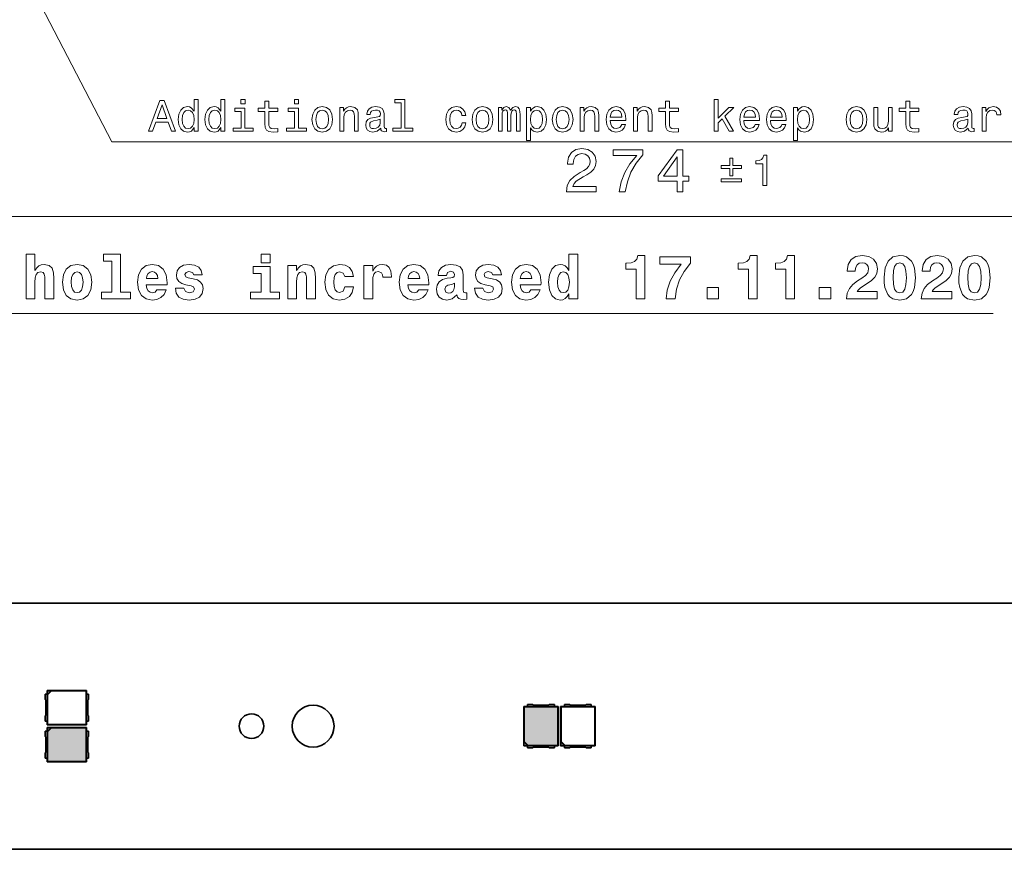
# Model space of a CAD drawing. Extents: x 0 to 420, y 0 to 297.
# Tile 20 of 25: x 145 to 225, y 141 to 209. Entities that reach past the tile are written whole.
import ezdxf

# ---------------------------------------------------------------- set-up
doc = ezdxf.new("R2010")
doc.units = 0

msp = doc.modelspace()

# ---------------------------------------------------------------- linework, layer by layer
at = {"color": 7, "lineweight": 13}
msp.add_line((60.821365, 192.518921), (334.82135, 192.518921), dxfattribs=at)
at = {"color": 7, "lineweight": 35}
for p, q in [((285.857361, 161.1362), (11.857349, 161.1362)), ((147.270447, 153.726196), (147.107346, 153.726196)), ((147.107346, 153.726196), (147.107346, 153.309158)), ((147.257355, 153.726196), (147.257355, 154.036194)), ((147.257355, 154.036194), (150.457352, 154.036194)), ((147.257355, 154.036194), (147.28093, 154.012619)), ((147.270447, 153.726196), (147.270447, 151.546204)), ((147.28093, 154.012619), (147.575012, 154.012619)), ((147.28093, 153.718536), (147.28093, 154.012619)), ((147.28093, 153.718536), (147.575012, 154.012619)), ((147.291412, 153.679138), (147.28093, 153.718536)), ((147.61441, 154.002136), (147.291412, 153.679138)), ((147.291412, 151.270264), (147.291412, 153.679138)), ((147.575012, 154.012619), (147.61441, 154.002136)), ((147.61441, 154.002136), (150.423279, 154.002136)), ((150.457352, 154.036194), (150.423279, 154.002136)), ((150.423279, 154.002136), (150.423279, 151.270264)), ((150.444244, 151.546204), (150.444244, 153.726196)), ((150.444244, 153.726196), (150.607346, 153.726196)), ((150.457352, 154.036194), (150.457352, 153.726196)), ((150.607346, 153.726196), (150.607346, 153.309158)), ((147.157349, 153.17688), (147.157349, 152.09552)), ((150.557343, 153.17688), (150.557343, 152.09552)), ((185.957352, 152.736206), (186.267349, 152.736206)), ((185.957352, 152.736206), (185.991409, 152.702133)), ((185.957352, 149.536194), (185.957352, 152.736206)), ((186.267349, 152.8862), (186.684387, 152.8862)), ((186.267349, 152.723099), (186.267349, 152.8862)), ((188.447342, 152.723099), (186.267349, 152.723099)), ((186.816666, 152.836197), (187.898026, 152.836197)), ((188.030304, 152.8862), (188.447342, 152.8862)), ((188.447342, 152.8862), (188.447342, 152.723099)), ((188.447342, 152.736206), (188.757339, 152.736206)), ((188.757339, 152.736206), (188.723282, 152.702133)), ((188.757339, 152.736206), (188.757339, 149.536194)), ((188.957352, 152.736206), (189.267349, 152.736206)), ((188.957352, 152.736206), (188.991409, 152.702133)), ((188.957352, 149.536194), (188.957352, 152.736206)), ((189.267349, 152.8862), (189.684387, 152.8862)), ((189.267349, 152.723099), (189.267349, 152.8862)), ((191.447342, 152.723099), (189.267349, 152.723099)), ((189.816666, 152.836197), (190.898026, 152.836197)), ((191.030304, 152.8862), (191.447342, 152.8862)), ((191.447342, 152.8862), (191.447342, 152.723099)), ((191.447342, 152.736206), (191.757339, 152.736206)), ((191.757339, 152.736206), (191.723282, 152.702133)), ((191.757339, 152.736206), (191.757339, 149.536194)), ((147.107346, 151.963242), (147.107346, 151.546204)), ((150.607346, 151.963242), (150.607346, 151.546204)), ((185.991409, 152.702133), (188.723282, 152.702133)), ((185.991409, 149.893265), (185.991409, 152.702133)), ((188.723282, 152.702133), (188.723282, 149.570267)), ((188.991409, 152.702133), (191.723282, 152.702133)), ((188.991409, 149.893265), (188.991409, 152.702133)), ((191.723282, 152.702133), (191.723282, 149.570267)), ((147.107346, 151.546204), (147.270447, 151.546204)), ((147.257355, 151.236206), (147.257355, 151.546204)), ((147.257355, 151.236206), (147.291412, 151.270264)), ((150.457352, 151.236206), (147.257355, 151.236206)), ((150.423279, 151.270264), (147.291412, 151.270264)), ((150.457352, 151.236206), (150.423279, 151.270264)), ((150.607346, 151.546204), (150.444244, 151.546204)), ((150.457352, 151.546204), (150.457352, 151.236206)), ((147.270447, 150.726196), (147.107346, 150.726196)), ((147.107346, 150.726196), (147.107346, 150.309158)), ((147.257355, 150.726196), (147.257355, 151.036194)), ((147.257355, 151.036194), (150.457352, 151.036194)), ((147.257355, 151.036194), (147.28093, 151.012619)), ((147.270447, 150.726196), (147.270447, 148.546204)), ((147.28093, 151.012619), (147.575012, 151.012619)), ((147.28093, 150.718536), (147.28093, 151.012619)), ((147.28093, 150.718536), (147.575012, 151.012619)), ((147.291412, 150.679138), (147.28093, 150.718536)), ((147.61441, 151.002136), (147.291412, 150.679138)), ((147.291412, 148.270264), (147.291412, 150.679138)), ((147.575012, 151.012619), (147.61441, 151.002136)), ((147.61441, 151.002136), (150.423279, 151.002136)), ((150.457352, 151.036194), (150.423279, 151.002136)), ((150.423279, 151.002136), (150.423279, 148.270264)), ((150.444244, 148.546204), (150.444244, 150.726196)), ((150.444244, 150.726196), (150.607346, 150.726196)), ((150.457352, 151.036194), (150.457352, 150.726196)), ((150.607346, 150.726196), (150.607346, 150.309158)), ((147.157349, 150.17688), (147.157349, 149.09552)), ((150.557343, 150.17688), (150.557343, 149.09552)), ((185.957352, 149.536194), (185.980927, 149.559784)), ((186.267349, 149.536194), (185.957352, 149.536194)), ((185.980927, 149.853867), (185.991409, 149.893265)), ((185.980927, 149.559784), (185.980927, 149.853867)), ((186.275009, 149.559784), (185.980927, 149.853867)), ((186.275009, 149.559784), (185.980927, 149.559784)), ((185.991409, 149.893265), (186.314407, 149.570267)), ((186.267349, 149.549301), (188.447342, 149.549301)), ((186.267349, 149.549301), (186.267349, 149.3862)), ((186.314407, 149.570267), (186.275009, 149.559784)), ((188.723282, 149.570267), (186.314407, 149.570267)), ((188.447342, 149.3862), (188.447342, 149.549301)), ((188.757339, 149.536194), (188.447342, 149.536194)), ((188.757339, 149.536194), (188.723282, 149.570267)), ((188.957352, 149.536194), (188.980927, 149.559784)), ((189.267349, 149.536194), (188.957352, 149.536194)), ((188.980927, 149.853867), (188.991409, 149.893265)), ((188.980927, 149.559784), (188.980927, 149.853867)), ((189.275009, 149.559784), (188.980927, 149.853867)), ((189.275009, 149.559784), (188.980927, 149.559784)), ((188.991409, 149.893265), (189.314407, 149.570267)), ((189.267349, 149.549301), (191.447342, 149.549301)), ((189.267349, 149.549301), (189.267349, 149.3862)), ((189.314407, 149.570267), (189.275009, 149.559784)), ((191.723282, 149.570267), (189.314407, 149.570267)), ((191.447342, 149.3862), (191.447342, 149.549301)), ((191.757339, 149.536194), (191.447342, 149.536194)), ((191.757339, 149.536194), (191.723282, 149.570267)), ((147.107346, 148.963242), (147.107346, 148.546204)), ((150.607346, 148.963242), (150.607346, 148.546204)), ((186.267349, 149.3862), (186.684387, 149.3862)), ((186.816666, 149.436203), (187.898026, 149.436203)), ((188.030304, 149.3862), (188.447342, 149.3862)), ((189.267349, 149.3862), (189.684387, 149.3862)), ((189.816666, 149.436203), (190.898026, 149.436203)), ((191.030304, 149.3862), (191.447342, 149.3862)), ((147.107346, 148.546204), (147.270447, 148.546204)), ((147.257355, 148.236206), (147.257355, 148.546204)), ((147.257355, 148.236206), (147.291412, 148.270264)), ((150.457352, 148.236206), (147.257355, 148.236206)), ((150.423279, 148.270264), (147.291412, 148.270264)), ((150.457352, 148.236206), (150.423279, 148.270264)), ((150.607346, 148.546204), (150.444244, 148.546204)), ((150.457352, 148.546204), (150.457352, 148.236206)), ((11.857349, 141.1362), (285.857361, 141.1362))]:
    msp.add_line(p, q, dxfattribs=at)
at = {"color": 7, "lineweight": 13}
for points in [[(140.985809, 220.761398), (152.508484, 198.589783), (320.321228, 198.589783)], [(108.344337, 207.669022), (114.821365, 184.63649), (224.082199, 184.63649)], [(106.718857, 201.141678), (114.821365, 184.63649), (224.082199, 184.63649)]]:
    msp.add_lwpolyline(points, dxfattribs=at)
for points in [[(155.497681, 199.439926), (155.829086, 199.439926), (156.092056, 200.174789), (157.08989, 200.174789), (157.352859, 199.439926), (157.691483, 199.439926), (156.776489, 201.943527), (156.409058, 201.943527)], [(156.207336, 200.480988), (156.592773, 201.583298), (156.978226, 200.480988)], [(159.204453, 199.738922), (159.204453, 199.439926), (159.521454, 199.439926), (159.521454, 202.026382), (159.208054, 202.026382), (159.208054, 201.078979), (158.96669, 201.352753), (158.819, 201.417587), (158.649689, 201.44281), (158.343506, 201.370758), (158.105743, 201.169037), (157.950851, 200.844818), (157.89682, 200.408951), (157.950851, 199.973068), (158.105743, 199.645264), (158.343506, 199.439926), (158.649689, 199.371475), (158.819, 199.396698), (158.970306, 199.461533)], [(161.373032, 199.738922), (161.373032, 199.439926), (161.690033, 199.439926), (161.690033, 202.026382), (161.376633, 202.026382), (161.376633, 201.078979), (161.135284, 201.352753), (160.987595, 201.417587), (160.818283, 201.44281), (160.512085, 201.370758), (160.274338, 201.169037), (160.119431, 200.844818), (160.065399, 200.408951), (160.119431, 199.973068), (160.274338, 199.645264), (160.512085, 199.439926), (160.818283, 199.371475), (160.987595, 199.396698), (161.138885, 199.461533)], [(163.332687, 202.026382), (162.997681, 202.026382), (162.997681, 201.666153), (163.332687, 201.666153)], [(164.946518, 201.039352), (164.946518, 200.070328), (164.96814, 199.756927), (165.069, 199.540787), (165.270737, 199.414703), (165.612946, 199.371475), (165.987595, 199.389496), (165.987595, 199.663269), (165.713821, 199.641663), (165.465256, 199.670471), (165.33197, 199.760529), (165.274338, 199.911835), (165.263519, 200.124359), (165.263519, 201.039352), (165.987595, 201.039352), (165.987595, 201.309525), (165.263519, 201.309525), (165.263519, 201.875092), (164.946518, 201.875092), (164.946518, 201.309525), (164.398972, 201.309525), (164.398972, 201.039352)], [(167.669861, 202.026382), (167.334854, 202.026382), (167.334854, 201.666153), (167.669861, 201.666153)], [(175.994797, 201.759811), (175.994797, 199.706497), (175.342773, 199.706497), (175.342773, 199.439926), (176.96022, 199.439926), (176.96022, 199.706497), (176.311798, 199.706497), (176.311798, 202.026382), (175.497681, 202.026382), (175.497681, 201.759811)], [(197.475342, 201.039352), (197.475342, 200.070328), (197.496948, 199.756927), (197.597824, 199.540787), (197.799545, 199.414703), (198.141769, 199.371475), (198.516418, 199.389496), (198.516418, 199.663269), (198.24263, 199.641663), (197.99408, 199.670471), (197.860794, 199.760529), (197.803162, 199.911835), (197.792343, 200.124359), (197.792343, 201.039352), (198.516418, 201.039352), (198.516418, 201.309525), (197.792343, 201.309525), (197.792343, 201.875092), (197.475342, 201.875092), (197.475342, 201.309525), (196.927795, 201.309525), (196.927795, 201.039352)], [(201.430664, 199.439926), (201.747681, 199.439926), (201.747681, 200.120758), (202.079086, 200.44136), (202.648254, 199.439926), (203.004883, 199.439926), (202.295227, 200.661102), (203.022888, 201.374359), (202.623032, 201.374359), (201.747681, 200.502609), (201.747681, 202.026382), (201.430664, 202.026382)], [(216.992615, 201.039352), (216.992615, 200.070328), (217.014236, 199.756927), (217.115097, 199.540787), (217.316833, 199.414703), (217.659058, 199.371475), (218.033691, 199.389496), (218.033691, 199.663269), (217.759918, 199.641663), (217.511353, 199.670471), (217.378067, 199.760529), (217.320435, 199.911835), (217.309631, 200.124359), (217.309631, 201.039352), (218.033691, 201.039352), (218.033691, 201.309525), (217.309631, 201.309525), (217.309631, 201.875092), (216.992615, 201.875092), (216.992615, 201.309525), (216.445068, 201.309525), (216.445068, 201.039352)], [(158.703735, 201.158218), (158.912659, 201.107788), (159.071167, 200.9673), (159.164825, 200.733154), (159.200851, 200.408951), (159.164825, 200.081131), (159.071167, 199.846985), (158.912659, 199.702896), (158.703735, 199.656067), (158.5056, 199.702896), (158.354309, 199.846985), (158.253433, 200.084732), (158.221024, 200.408951), (158.253433, 200.729553), (158.354309, 200.963699), (158.5056, 201.107788)], [(160.872314, 201.158218), (161.081253, 201.107788), (161.239746, 200.9673), (161.333405, 200.733154), (161.369431, 200.408951), (161.333405, 200.081131), (161.239746, 199.846985), (161.081253, 199.702896), (160.872314, 199.656067), (160.674194, 199.702896), (160.522888, 199.846985), (160.422028, 200.084732), (160.389603, 200.408951), (160.422028, 200.729553), (160.522888, 200.963699), (160.674194, 201.107788)], [(163.321884, 199.706497), (163.321884, 201.309525), (162.507767, 201.309525), (162.507767, 201.039352), (163.004883, 201.039352), (163.004883, 199.706497), (162.356461, 199.706497), (162.356461, 199.439926), (163.977509, 199.439926), (163.977509, 199.706497)], [(167.659058, 199.706497), (167.659058, 201.309525), (166.84494, 201.309525), (166.84494, 201.039352), (167.342056, 201.039352), (167.342056, 199.706497), (166.693649, 199.706497), (166.693649, 199.439926), (168.314682, 199.439926), (168.314682, 199.706497)], [(168.764969, 200.40535), (168.822601, 199.965866), (168.988312, 199.641663), (169.251282, 199.439926), (169.604309, 199.371475), (169.953735, 199.439926), (170.21669, 199.638046), (170.382401, 199.962265), (170.443634, 200.40535), (170.382401, 200.844818), (170.21669, 201.172638), (169.953735, 201.370758), (169.604309, 201.44281), (169.251282, 201.370758), (168.988312, 201.169037), (168.822601, 200.844818)], [(169.089172, 200.408951), (169.121597, 200.733154), (169.222458, 200.9673), (169.384567, 201.111389), (169.604309, 201.161835), (169.82045, 201.111389), (169.982544, 200.970901), (170.083405, 200.733154), (170.119431, 200.408951), (170.083405, 200.081131), (169.982544, 199.843384), (169.82045, 199.699295), (169.604309, 199.652466), (169.384567, 199.699295), (169.222458, 199.843384), (169.121597, 200.081131)], [(171.027222, 199.439926), (171.344223, 199.439926), (171.344223, 200.556641), (171.376633, 200.812408), (171.48111, 200.999725), (171.643204, 201.115005), (171.859344, 201.158218), (172.032257, 201.122208), (172.14032, 201.024933), (172.194366, 200.862839), (172.212372, 200.646698), (172.212372, 199.439926), (172.529373, 199.439926), (172.529373, 200.711533), (172.514969, 200.9673), (172.450134, 201.17984), (172.237595, 201.374359), (171.906174, 201.44281), (171.722458, 201.417587), (171.567566, 201.349152), (171.43428, 201.233871), (171.329803, 201.078979), (171.329803, 201.374359), (171.027222, 201.374359)], [(174.34494, 199.692093), (174.34494, 199.681274), (174.362946, 199.558807), (174.416992, 199.472351), (174.643936, 199.4039), (174.82045, 199.432724), (174.82045, 199.677673), (174.744797, 199.66687), (174.643936, 199.713699), (174.625916, 199.857788), (174.625916, 200.859238), (174.582687, 201.115005), (174.456604, 201.29512), (174.236877, 201.403183), (173.927078, 201.44281), (173.624481, 201.399582), (173.401138, 201.2771), (173.260651, 201.086182), (173.213821, 200.834015), (173.213821, 200.812408), (173.498398, 200.812408), (173.523621, 200.963699), (173.602859, 201.071777), (173.732544, 201.136612), (173.91626, 201.161835), (174.092773, 201.143814), (174.218857, 201.089783), (174.29451, 200.996124), (174.319717, 200.86644), (174.305313, 200.715149), (174.247681, 200.639496), (174.103577, 200.60347), (173.833405, 200.574646), (173.523621, 200.509811), (173.303879, 200.394531), (173.174194, 200.214417), (173.134567, 199.947845), (173.170593, 199.710098), (173.282257, 199.533585), (173.462372, 199.421921), (173.710938, 199.382294), (174.045944, 199.457932)], [(180.933563, 200.733154), (181.246964, 200.733154), (181.182114, 201.021332), (181.027222, 201.248291), (180.785858, 201.388779), (180.472458, 201.44281), (180.126648, 201.370758), (179.863678, 201.169037), (179.697968, 200.841217), (179.640335, 200.401749), (179.694366, 199.965866), (179.856476, 199.641663), (180.112228, 199.439926), (180.461655, 199.371475), (180.771454, 199.425522), (181.012817, 199.576813), (181.178513, 199.81456), (181.250565, 200.131561), (180.947968, 200.131561), (180.893936, 199.92984), (180.79306, 199.778549), (180.648972, 199.684875), (180.472458, 199.656067), (180.252716, 199.702896), (180.094223, 199.846985), (179.996964, 200.081131), (179.964539, 200.412552), (179.996964, 200.736755), (180.097824, 200.970901), (180.259933, 201.115005), (180.472458, 201.165436), (180.65979, 201.133011), (180.800278, 201.050156), (180.893936, 200.913269)], [(181.776505, 200.40535), (181.834137, 199.965866), (181.999847, 199.641663), (182.262817, 199.439926), (182.615829, 199.371475), (182.965256, 199.439926), (183.228226, 199.638046), (183.393936, 199.962265), (183.45517, 200.40535), (183.393936, 200.844818), (183.228226, 201.172638), (182.965256, 201.370758), (182.615829, 201.44281), (182.262817, 201.370758), (181.999847, 201.169037), (181.834137, 200.844818)], [(182.100708, 200.408951), (182.133133, 200.733154), (182.233994, 200.9673), (182.396088, 201.111389), (182.615829, 201.161835), (182.83197, 201.111389), (182.99408, 200.970901), (183.09494, 200.733154), (183.130966, 200.408951), (183.09494, 200.081131), (182.99408, 199.843384), (182.83197, 199.699295), (182.615829, 199.652466), (182.396088, 199.699295), (182.233994, 199.843384), (182.133133, 200.081131)], [(183.912659, 199.439926), (184.204453, 199.439926), (184.204453, 200.733154), (184.222473, 200.927673), (184.276505, 201.068161), (184.359344, 201.151016), (184.467422, 201.183441), (184.553879, 201.154617), (184.611511, 201.082581), (184.640335, 200.960098), (184.651138, 200.797989), (184.651138, 199.439926), (184.924911, 199.439926), (184.924911, 200.733154), (184.942932, 200.924072), (184.996964, 201.06456), (185.08342, 201.151016), (185.191483, 201.183441), (185.277939, 201.154617), (185.335571, 201.082581), (185.371597, 200.797989), (185.371597, 199.439926), (185.663391, 199.439926), (185.663391, 200.776382), (185.64537, 201.053757), (185.587738, 201.266296), (185.472473, 201.395981), (185.285141, 201.44281), (185.065399, 201.370758), (184.896088, 201.161835), (184.762817, 201.367157), (184.539459, 201.44281), (184.334137, 201.370758), (184.193649, 201.169037), (184.193649, 201.374359), (183.912659, 201.374359)], [(186.506332, 201.075378), (186.506332, 201.374359), (186.189331, 201.374359), (186.189331, 198.690643), (186.506332, 198.690643), (186.506332, 199.735321), (186.617996, 199.56601), (186.74408, 199.45433), (187.061081, 199.371475), (187.363678, 199.439926), (187.601425, 199.645264), (187.756332, 199.969467), (187.813965, 200.408951), (187.756332, 200.844818), (187.601425, 201.169037), (187.363678, 201.370758), (187.061081, 201.44281), (186.888168, 201.421188), (186.740479, 201.352753), (186.614395, 201.237473)], [(187.00705, 199.656067), (186.79451, 199.702896), (186.639618, 199.846985), (186.542358, 200.081131), (186.509933, 200.408951), (186.542358, 200.733154), (186.639618, 200.9673), (186.79451, 201.107788), (187.00705, 201.158218), (187.201569, 201.107788), (187.356476, 200.963699), (187.453735, 200.729553), (187.489761, 200.408951), (187.453735, 200.084732), (187.356476, 199.846985), (187.201569, 199.702896)], [(188.282257, 200.40535), (188.339905, 199.965866), (188.505615, 199.641663), (188.768585, 199.439926), (189.121597, 199.371475), (189.471024, 199.439926), (189.733994, 199.638046), (189.899704, 199.962265), (189.960938, 200.40535), (189.899704, 200.844818), (189.733994, 201.172638), (189.471024, 201.370758), (189.121597, 201.44281), (188.768585, 201.370758), (188.505615, 201.169037), (188.339905, 200.844818)], [(188.606476, 200.408951), (188.638885, 200.733154), (188.739761, 200.9673), (188.901855, 201.111389), (189.121597, 201.161835), (189.337738, 201.111389), (189.499847, 200.970901), (189.600708, 200.733154), (189.636734, 200.408951), (189.600708, 200.081131), (189.499847, 199.843384), (189.337738, 199.699295), (189.121597, 199.652466), (188.901855, 199.699295), (188.739761, 199.843384), (188.638885, 200.081131)], [(190.54451, 199.439926), (190.861511, 199.439926), (190.861511, 200.556641), (190.893936, 200.812408), (190.998398, 200.999725), (191.160507, 201.115005), (191.376648, 201.158218), (191.549561, 201.122208), (191.657623, 201.024933), (191.711655, 200.862839), (191.729675, 200.646698), (191.729675, 199.439926), (192.046677, 199.439926), (192.046677, 200.711533), (192.032257, 200.9673), (191.967422, 201.17984), (191.754883, 201.374359), (191.423477, 201.44281), (191.239761, 201.417587), (191.084854, 201.349152), (190.951569, 201.233871), (190.847107, 201.078979), (190.847107, 201.374359), (190.54451, 201.374359)], [(192.990479, 200.315292), (194.258484, 200.315292), (194.262085, 200.462982), (194.204453, 200.877243), (194.045959, 201.187042), (193.793793, 201.374359), (193.458771, 201.44281), (193.130966, 201.370758), (192.878799, 201.169037), (192.716705, 200.841217), (192.659058, 200.408951), (192.713104, 199.965866), (192.875198, 199.641663), (193.123764, 199.439926), (193.447968, 199.371475), (193.728943, 199.41832), (193.959503, 199.540787), (194.128799, 199.735321), (194.226074, 199.994675), (193.912659, 199.994675), (193.847824, 199.850586), (193.754166, 199.742523), (193.487595, 199.656067), (193.282257, 199.695694), (193.127365, 199.821777), (193.026489, 200.0271), (192.990479, 200.304474)], [(192.990479, 200.581863), (193.030106, 200.830414), (193.127365, 201.01413), (193.275055, 201.125809), (193.469574, 201.165436), (193.660507, 201.125809), (193.808197, 201.01413), (193.898254, 200.830414), (193.930679, 200.581863)], [(194.881683, 199.439926), (195.198685, 199.439926), (195.198685, 200.556641), (195.23111, 200.812408), (195.335571, 200.999725), (195.497681, 201.115005), (195.713821, 201.158218), (195.886719, 201.122208), (195.994797, 201.024933), (196.048828, 200.862839), (196.066849, 200.646698), (196.066849, 199.439926), (196.38385, 199.439926), (196.38385, 200.711533), (196.369446, 200.9673), (196.304596, 201.17984), (196.092056, 201.374359), (195.760651, 201.44281), (195.576935, 201.417587), (195.422028, 201.349152), (195.288742, 201.233871), (195.18428, 201.078979), (195.18428, 201.374359), (194.881683, 201.374359)], [(203.833405, 200.315292), (205.101425, 200.315292), (205.105026, 200.462982), (205.047394, 200.877243), (204.888885, 201.187042), (204.636719, 201.374359), (204.301712, 201.44281), (203.973907, 201.370758), (203.721741, 201.169037), (203.559631, 200.841217), (203.501999, 200.408951), (203.55603, 199.965866), (203.71814, 199.641663), (203.96669, 199.439926), (204.290894, 199.371475), (204.571884, 199.41832), (204.802429, 199.540787), (204.971741, 199.735321), (205.069, 199.994675), (204.7556, 199.994675), (204.690765, 199.850586), (204.597107, 199.742523), (204.330536, 199.656067), (204.125198, 199.695694), (203.970291, 199.821777), (203.869431, 200.0271), (203.833405, 200.304474)], [(203.833405, 200.581863), (203.873032, 200.830414), (203.970291, 201.01413), (204.117996, 201.125809), (204.312515, 201.165436), (204.503433, 201.125809), (204.651123, 201.01413), (204.741196, 200.830414), (204.773605, 200.581863)], [(206.001999, 200.315292), (207.270004, 200.315292), (207.273605, 200.462982), (207.215973, 200.877243), (207.057465, 201.187042), (206.805313, 201.374359), (206.470291, 201.44281), (206.142487, 201.370758), (205.89032, 201.169037), (205.728226, 200.841217), (205.670593, 200.408951), (205.724609, 199.965866), (205.886719, 199.641663), (206.135284, 199.439926), (206.459488, 199.371475), (206.740463, 199.41832), (206.971008, 199.540787), (207.14032, 199.735321), (207.237579, 199.994675), (206.924194, 199.994675), (206.859344, 199.850586), (206.765686, 199.742523), (206.499115, 199.656067), (206.293777, 199.695694), (206.138885, 199.821777), (206.038025, 200.0271), (206.001999, 200.304474)], [(206.001999, 200.581863), (206.041626, 200.830414), (206.138885, 201.01413), (206.286575, 201.125809), (206.48111, 201.165436), (206.672028, 201.125809), (206.819717, 201.01413), (206.909775, 200.830414), (206.9422, 200.581863)], [(208.1922, 201.075378), (208.1922, 201.374359), (207.875198, 201.374359), (207.875198, 198.690643), (208.1922, 198.690643), (208.1922, 199.735321), (208.303864, 199.56601), (208.429947, 199.45433), (208.746948, 199.371475), (209.049545, 199.439926), (209.287292, 199.645264), (209.4422, 199.969467), (209.499832, 200.408951), (209.4422, 200.844818), (209.287292, 201.169037), (209.049545, 201.370758), (208.746948, 201.44281), (208.574036, 201.421188), (208.426346, 201.352753), (208.300262, 201.237473)], [(208.692917, 199.656067), (208.480377, 199.702896), (208.325485, 199.846985), (208.22821, 200.081131), (208.195801, 200.408951), (208.22821, 200.733154), (208.325485, 200.9673), (208.480377, 201.107788), (208.692917, 201.158218), (208.887436, 201.107788), (209.042343, 200.963699), (209.139603, 200.729553), (209.175629, 200.408951), (209.139603, 200.084732), (209.042343, 199.846985), (208.887436, 199.702896)], [(212.136719, 200.40535), (212.194351, 199.965866), (212.360062, 199.641663), (212.623032, 199.439926), (212.976059, 199.371475), (213.32547, 199.439926), (213.58844, 199.638046), (213.75415, 199.962265), (213.815399, 200.40535), (213.75415, 200.844818), (213.58844, 201.172638), (213.32547, 201.370758), (212.976059, 201.44281), (212.623032, 201.370758), (212.360062, 201.169037), (212.194351, 200.844818)], [(212.460922, 200.408951), (212.493347, 200.733154), (212.594208, 200.9673), (212.756317, 201.111389), (212.976059, 201.161835), (213.1922, 201.111389), (213.354294, 200.970901), (213.45517, 200.733154), (213.49118, 200.408951), (213.45517, 200.081131), (213.354294, 199.843384), (213.1922, 199.699295), (212.976059, 199.652466), (212.756317, 199.699295), (212.594208, 199.843384), (212.493347, 200.081131)], [(215.89032, 201.374359), (215.573318, 201.374359), (215.573318, 200.257645), (215.537292, 199.998291), (215.432831, 199.810959), (215.270721, 199.695694), (215.058182, 199.659668), (214.888885, 199.688492), (214.780807, 199.774948), (214.719574, 199.922638), (214.70517, 200.131561), (214.70517, 201.374359), (214.388153, 201.374359), (214.388153, 200.102753), (214.398956, 199.846985), (214.467407, 199.634445), (214.676346, 199.439926), (215.011353, 199.371475), (215.191467, 199.396698), (215.346375, 199.461533), (215.47966, 199.573212), (215.587723, 199.735321), (215.587723, 199.439926), (215.89032, 199.439926)], [(222.053864, 199.692093), (222.053864, 199.681274), (222.071869, 199.558807), (222.125916, 199.472351), (222.352844, 199.4039), (222.529358, 199.432724), (222.529358, 199.677673), (222.45372, 199.66687), (222.352844, 199.713699), (222.334839, 199.857788), (222.334839, 200.859238), (222.291611, 201.115005), (222.165527, 201.29512), (221.945801, 201.403183), (221.635986, 201.44281), (221.333405, 201.399582), (221.110046, 201.2771), (220.969574, 201.086182), (220.922729, 200.834015), (220.922729, 200.812408), (221.207321, 200.812408), (221.232544, 200.963699), (221.311783, 201.071777), (221.441467, 201.136612), (221.625183, 201.161835), (221.801697, 201.143814), (221.92778, 201.089783), (222.003418, 200.996124), (222.028656, 200.86644), (222.014236, 200.715149), (221.956604, 200.639496), (221.8125, 200.60347), (221.542328, 200.574646), (221.232544, 200.509811), (221.012787, 200.394531), (220.883118, 200.214417), (220.843475, 199.947845), (220.879517, 199.710098), (220.99118, 199.533585), (221.171295, 199.421921), (221.419861, 199.382294), (221.754868, 199.457932)], [(223.192184, 199.439926), (223.509186, 199.439926), (223.509186, 200.545837), (223.541611, 200.812408), (223.638885, 201.003326), (223.797379, 201.118607), (224.009918, 201.158218), (224.168411, 201.133011), (224.287292, 201.060959), (224.359344, 200.938492), (224.384552, 200.772781), (224.705154, 200.772781), (224.661926, 201.06456), (224.54306, 201.273499), (224.344925, 201.399582), (224.074753, 201.44281), (223.891037, 201.413986), (223.732544, 201.341949), (223.592041, 201.219467), (223.480377, 201.053757), (223.480377, 201.374359), (223.192184, 201.374359)], [(174.308914, 200.117157), (174.265686, 199.92984), (174.150421, 199.785751), (173.977509, 199.692093), (173.764969, 199.659668), (173.628082, 199.677673), (173.530823, 199.735321), (173.469574, 199.836182), (173.451569, 199.976669), (173.465973, 200.102753), (173.523621, 200.19281), (173.754166, 200.293671), (174.045944, 200.336899), (174.308914, 200.423355)], [(222.017838, 200.117157), (221.974609, 199.92984), (221.859344, 199.785751), (221.686432, 199.692093), (221.473892, 199.659668), (221.337006, 199.677673), (221.239746, 199.735321), (221.178497, 199.836182), (221.160492, 199.976669), (221.174896, 200.102753), (221.232544, 200.19281), (221.463074, 200.293671), (221.754868, 200.336899), (222.017838, 200.423355)], [(189.43457, 194.518921), (191.840195, 194.518921), (191.840195, 194.952637), (189.938904, 194.952637), (190.0448, 195.189667), (190.226364, 195.386353), (190.786163, 195.744431), (191.08371, 195.895721), (191.416565, 196.112579), (191.653595, 196.364746), (191.789764, 196.662292), (191.840195, 197.000183), (191.754456, 197.423828), (191.517426, 197.756668), (191.154312, 197.968491), (190.685303, 198.044128), (190.201141, 197.958405), (189.832993, 197.721375), (189.595947, 197.343124), (189.515259, 196.843842), (189.515259, 196.773239), (189.974197, 196.773239), (189.974197, 196.813599), (190.019592, 197.156525), (190.155762, 197.408691), (190.37262, 197.570068), (190.66008, 197.625549), (190.952576, 197.575119), (191.169434, 197.449036), (191.310654, 197.25235), (191.361084, 197.005234), (191.325775, 196.773239), (191.229965, 196.576553), (191.068573, 196.40509), (190.84668, 196.253784), (190.549133, 196.092407), (190.054901, 195.779724), (189.706909, 195.446869), (189.500137, 195.043411), (189.43457, 194.534058)], [(193.700134, 194.518921), (194.209503, 194.518921), (194.375931, 195.351059), (194.668427, 196.127716), (195.08197, 196.848892), (195.621613, 197.524689), (195.621613, 197.943268), (193.221039, 197.943268), (193.221039, 197.484344), (195.137451, 197.484344), (194.582703, 196.803497), (194.164124, 196.092407), (193.871613, 195.335922)], [(198.414551, 194.518921), (198.868439, 194.518921), (198.868439, 195.386353), (199.367706, 195.386353), (199.367706, 195.78981), (198.868439, 195.78981), (198.868439, 197.943268), (198.4095, 197.943268), (196.876358, 195.83017), (196.876358, 195.386353), (198.414551, 195.386353)], [(205.369461, 195.043915), (205.69072, 195.043915), (205.69072, 197.511566), (205.450653, 197.511566), (205.387115, 197.296234), (205.260025, 197.151489), (205.065857, 197.066757), (204.797562, 197.038513), (204.797562, 196.787872), (205.369461, 196.787872)], [(197.299988, 195.78981), (198.414551, 197.358261), (198.414551, 195.78981)], [(202.694229, 195.813522), (202.93782, 195.813522), (202.93782, 196.424255), (203.63681, 196.424255), (203.63681, 196.664307), (202.93782, 196.664307), (202.93782, 197.271515), (202.694229, 197.271515), (202.694229, 196.664307), (201.995239, 196.664307), (201.995239, 196.424255), (202.694229, 196.424255)], [(201.995239, 195.573456), (201.995239, 195.329865), (203.63681, 195.329865), (203.63681, 195.573456)], [(145.549026, 189.452774), (145.549026, 185.831741), (146.270218, 185.831741), (146.270218, 187.178284), (146.29039, 187.546432), (146.366028, 187.808685), (146.512283, 187.965027), (146.739227, 188.020508), (146.925827, 187.970062), (147.026703, 187.838943), (147.061996, 187.622086), (147.072083, 187.339661), (147.072083, 185.831741), (147.793274, 185.831741), (147.793274, 187.47583), (147.768051, 187.959976), (147.667191, 188.32309), (147.435196, 188.550034), (147.021652, 188.630737), (146.779572, 188.600479), (146.57785, 188.509689), (146.411423, 188.353348), (146.270218, 188.126404), (146.270218, 189.452774)], [(151.848022, 188.887939), (152.503632, 188.887939), (152.503632, 186.391541), (151.671509, 186.391541), (151.671509, 185.831741), (154.021652, 185.831741), (154.021652, 186.391541), (153.214737, 186.391541), (153.214737, 189.452774), (151.848022, 189.452774)], [(164.647736, 189.452774), (164.647736, 188.766907), (165.358826, 188.766907), (165.358826, 189.452774)], [(189.631866, 186.250336), (189.631866, 185.831741), (190.353058, 185.831741), (190.353058, 189.452774), (189.631866, 189.452774), (189.631866, 188.126404), (189.485626, 188.353348), (189.324249, 188.51474), (189.142685, 188.605515), (188.930878, 188.635773), (188.547577, 188.534912), (188.244995, 188.252487), (188.048309, 187.798599), (187.977692, 187.18837), (188.048309, 186.57309), (188.244995, 186.114166), (188.547577, 185.831741), (188.930878, 185.735916), (189.147736, 185.766174), (189.329285, 185.856964), (189.485626, 186.018341)], [(195.09874, 188.242401), (195.09874, 185.831741), (195.794708, 185.831741), (195.794708, 189.356964), (195.229858, 189.356964), (195.144135, 189.054367), (194.967621, 188.862717), (194.685196, 188.761856), (194.291824, 188.736633), (194.256531, 188.736633), (194.256531, 188.242401)], [(197.51445, 185.831741), (198.245728, 185.831741), (198.36676, 186.633621), (198.613876, 187.374969), (198.992111, 188.065887), (199.511566, 188.726547), (199.511566, 189.256088), (197.010132, 189.256088), (197.010132, 188.655945), (198.744995, 188.655945), (198.235626, 187.959976), (197.857391, 187.258972), (197.615311, 186.547882)], [(204.206818, 188.242401), (204.206818, 185.831741), (204.902786, 185.831741), (204.902786, 189.356964), (204.337952, 189.356964), (204.252197, 189.054367), (204.075684, 188.862717), (203.793274, 188.761856), (203.399902, 188.736633), (203.364594, 188.736633), (203.364594, 188.242401)], [(207.242844, 188.242401), (207.242844, 185.831741), (207.938812, 185.831741), (207.938812, 189.356964), (207.373962, 189.356964), (207.288239, 189.054367), (207.111725, 188.862717), (206.8293, 188.761856), (206.435928, 188.736633), (206.400635, 188.736633), (206.400635, 188.242401)], [(212.88118, 188.096146), (212.88118, 188.126404), (212.916473, 188.398743), (213.027435, 188.600479), (213.203949, 188.721512), (213.435944, 188.766907), (213.652802, 188.726547), (213.819214, 188.625687), (213.920074, 188.46431), (213.960419, 188.262573), (213.889832, 187.959976), (213.708267, 187.733032), (213.425842, 187.52626), (213.072815, 187.299316), (212.679443, 186.996719), (212.402069, 186.679001), (212.230606, 186.300766), (212.170074, 185.831741), (214.646301, 185.831741), (214.646301, 186.431885), (213.042572, 186.431885), (213.138382, 186.57814), (213.309845, 186.719345), (213.849487, 187.072372), (214.202515, 187.329575), (214.464752, 187.596878), (214.626129, 187.89946), (214.68161, 188.272659), (214.595886, 188.711426), (214.358841, 189.054367), (213.97052, 189.27626), (213.446014, 189.356964), (212.936646, 189.271225), (212.558411, 189.029144), (212.311295, 188.635773), (212.230606, 188.111282), (212.230606, 188.096146)], [(215.216187, 187.591827), (215.231323, 187.148026), (215.29184, 186.769775), (215.523834, 186.194855), (215.700348, 185.993118), (215.922241, 185.846878), (216.492126, 185.735916), (217.051941, 185.846878), (217.445312, 186.184769), (217.581467, 186.436935), (217.682343, 186.744568), (217.763031, 187.541397), (217.682343, 188.333176), (217.581467, 188.645859), (217.445312, 188.903061), (217.04689, 189.240967), (216.789673, 189.326691), (216.492126, 189.356964), (215.937378, 189.240967), (215.538971, 188.908112), (215.29689, 188.358398)], [(216.487091, 188.766907), (216.734207, 188.691254), (216.900635, 188.46431), (216.99646, 188.081024), (217.031769, 187.546432), (216.99646, 187.00177), (216.900635, 186.623535), (216.734207, 186.391541), (216.487091, 186.320938), (216.229889, 186.396576), (216.063461, 186.628571), (215.972687, 187.021942), (215.947464, 187.586792), (215.977722, 188.106232), (216.073547, 188.474396), (216.239975, 188.691254)], [(218.953232, 188.096146), (218.953232, 188.126404), (218.988525, 188.398743), (219.099487, 188.600479), (219.276001, 188.721512), (219.507996, 188.766907), (219.724854, 188.726547), (219.891266, 188.625687), (219.992126, 188.46431), (220.032471, 188.262573), (219.961884, 187.959976), (219.780319, 187.733032), (219.497894, 187.52626), (219.144867, 187.299316), (218.751495, 186.996719), (218.474121, 186.679001), (218.302658, 186.300766), (218.242126, 185.831741), (220.718353, 185.831741), (220.718353, 186.431885), (219.114624, 186.431885), (219.210434, 186.57814), (219.381897, 186.719345), (219.921539, 187.072372), (220.274567, 187.329575), (220.536804, 187.596878), (220.698181, 187.89946), (220.753662, 188.272659), (220.667938, 188.711426), (220.430893, 189.054367), (220.042572, 189.27626), (219.518066, 189.356964), (219.008698, 189.271225), (218.630463, 189.029144), (218.383347, 188.635773), (218.302658, 188.111282), (218.302658, 188.096146)], [(221.288239, 187.591827), (221.303375, 187.148026), (221.363892, 186.769775), (221.595886, 186.194855), (221.7724, 185.993118), (221.994293, 185.846878), (222.564178, 185.735916), (223.123993, 185.846878), (223.517365, 186.184769), (223.653519, 186.436935), (223.754395, 186.744568), (223.835083, 187.541397), (223.754395, 188.333176), (223.653519, 188.645859), (223.517365, 188.903061), (223.118942, 189.240967), (222.861725, 189.326691), (222.564178, 189.356964), (222.00943, 189.240967), (221.611023, 188.908112), (221.368942, 188.358398)], [(222.559143, 188.766907), (222.806259, 188.691254), (222.972687, 188.46431), (223.068512, 188.081024), (223.103821, 187.546432), (223.068512, 187.00177), (222.972687, 186.623535), (222.806259, 186.391541), (222.559143, 186.320938), (222.301941, 186.396576), (222.135513, 186.628571), (222.044739, 187.021942), (222.019516, 187.586792), (222.049774, 188.106232), (222.145599, 188.474396), (222.312027, 188.691254)], [(148.499313, 187.183319), (148.580017, 186.563004), (148.817047, 186.109116), (149.195282, 185.831741), (149.6996, 185.735916), (150.198883, 185.831741), (150.577133, 186.109116), (150.814163, 186.563004), (150.899902, 187.183319), (150.814163, 187.798599), (150.577133, 188.257538), (150.193848, 188.534912), (149.694565, 188.635773), (149.195282, 188.534912), (148.817047, 188.257538), (148.580017, 187.798599)], [(149.6996, 188.035629), (149.901337, 187.980164), (150.052628, 187.818771), (150.143402, 187.551483), (150.178711, 187.18837), (150.143402, 186.820221), (150.052628, 186.552917), (149.901337, 186.391541), (149.6996, 186.34111), (149.492828, 186.391541), (149.341537, 186.557968), (149.250763, 186.830307), (149.220505, 187.208542), (149.250763, 187.561569), (149.346588, 187.818771), (149.497879, 187.980164)], [(156.180145, 186.557968), (156.028854, 186.38649), (155.811996, 186.325974), (155.620361, 186.366318), (155.469055, 186.487366), (155.358109, 186.689087), (155.307678, 186.966461), (156.997162, 186.966461), (157.002197, 187.148026), (156.921509, 187.788513), (156.684479, 188.257538), (156.306229, 188.539948), (155.791824, 188.635773), (155.302628, 188.534912), (154.924393, 188.252487), (154.682312, 187.793564), (154.601624, 187.18837), (154.682312, 186.57309), (154.924393, 186.114166), (155.292542, 185.831741), (155.776703, 185.735916), (156.180145, 185.786346), (156.502914, 185.932602), (156.750031, 186.184769), (156.936646, 186.557968)], [(156.260849, 187.485916), (155.3228, 187.485916), (155.363144, 187.717911), (155.469055, 187.894424), (155.615311, 188.005371), (155.791824, 188.045715), (155.978424, 188.005371), (156.12468, 187.89946), (156.215454, 187.722946)], [(158.958969, 186.905945), (159.155655, 186.810135), (159.226257, 186.628571), (159.115311, 186.406662), (158.792542, 186.320938), (158.484909, 186.421799), (158.363861, 186.704224), (157.677994, 186.704224), (157.748596, 186.29068), (157.965454, 185.983032), (158.313446, 185.801483), (158.787506, 185.735916), (159.276688, 185.801483), (159.634766, 185.983032), (159.856659, 186.275543), (159.932312, 186.668915), (159.876831, 186.971512), (159.72554, 187.203506), (159.468338, 187.369919), (159.105225, 187.470795), (158.711853, 187.536346), (158.525253, 187.622086), (158.454651, 187.80365), (158.540375, 187.980164), (158.777405, 188.055801), (159.054794, 187.975113), (159.165741, 187.778427), (159.856659, 187.778427), (159.856659, 187.788513), (159.781021, 188.131454), (159.569199, 188.398743), (159.231308, 188.570221), (158.787506, 188.630737), (158.343689, 188.570221), (158.020935, 188.393707), (157.819199, 188.121368), (157.753632, 187.768341), (157.804077, 187.47583), (157.955368, 187.243851), (158.197449, 187.077423), (158.530304, 186.981598)], [(166.135483, 186.391541), (165.358826, 186.391541), (165.358826, 188.449173), (163.992111, 188.449173), (163.992111, 187.884338), (164.647736, 187.884338), (164.647736, 186.391541), (163.785339, 186.391541), (163.785339, 185.831741), (166.135483, 185.831741)], [(166.801178, 188.539948), (166.801178, 185.831741), (167.522369, 185.831741), (167.522369, 187.178284), (167.542542, 187.546432), (167.618195, 187.808685), (167.764435, 187.965027), (167.991394, 188.020508), (168.177979, 187.970062), (168.278854, 187.838943), (168.314148, 187.622086), (168.324249, 187.339661), (168.324249, 185.831741), (169.045425, 185.831741), (169.045425, 187.47583), (169.020203, 187.959976), (168.919342, 188.32309), (168.687347, 188.550034), (168.273804, 188.630737), (168.031738, 188.600479), (167.830002, 188.509689), (167.663574, 188.353348), (167.522369, 188.126404), (167.522369, 188.539948)], [(171.435913, 186.800034), (171.294708, 186.467194), (171.007233, 186.346146), (170.805511, 186.396576), (170.654205, 186.557968), (170.563431, 186.825256), (170.533173, 187.19342), (170.563431, 187.556519), (170.659256, 187.823822), (170.810547, 187.980164), (171.007233, 188.035629), (171.294708, 187.929718), (171.430878, 187.642258), (172.141968, 187.642258), (172.036057, 188.055801), (171.809113, 188.368484), (171.466171, 188.56517), (171.022369, 188.635773), (170.518036, 188.529861), (170.134766, 188.237366), (169.887634, 187.778427), (169.806946, 187.178284), (169.887634, 186.583176), (170.119629, 186.129288), (170.487793, 185.836792), (170.976974, 185.735916), (171.440948, 185.811569), (171.799026, 186.018341), (172.036057, 186.356232), (172.141968, 186.800034)], [(172.969055, 188.539948), (172.969055, 185.831741), (173.695282, 185.831741), (173.695282, 187.208542), (173.710403, 187.571655), (173.786057, 187.833908), (173.927261, 187.995285), (174.159256, 188.050766), (174.416458, 187.934769), (174.487061, 187.798599), (174.512283, 187.612), (174.512283, 187.596878), (175.213287, 187.596878), (175.213287, 187.642258), (175.167908, 188.075974), (175.036774, 188.383621), (174.80983, 188.56517), (174.482025, 188.630737), (174.219772, 188.595428), (174.007965, 188.494568), (173.831451, 188.32309), (173.695282, 188.081024), (173.695282, 188.539948)], [(177.432312, 186.557968), (177.281006, 186.38649), (177.064148, 186.325974), (176.872513, 186.366318), (176.721222, 186.487366), (176.61026, 186.689087), (176.55983, 186.966461), (178.249313, 186.966461), (178.254349, 187.148026), (178.17366, 187.788513), (177.93663, 188.257538), (177.55838, 188.539948), (177.043976, 188.635773), (176.554779, 188.534912), (176.176544, 188.252487), (175.934464, 187.793564), (175.853775, 187.18837), (175.934464, 186.57309), (176.176544, 186.114166), (176.544708, 185.831741), (177.028854, 185.735916), (177.432312, 185.786346), (177.755066, 185.932602), (178.002197, 186.184769), (178.188797, 186.557968)], [(177.513, 187.485916), (176.574951, 187.485916), (176.615295, 187.717911), (176.721222, 187.894424), (176.867462, 188.005371), (177.043976, 188.045715), (177.230576, 188.005371), (177.376831, 187.89946), (177.467606, 187.722946)], [(179.691681, 187.722946), (179.772369, 187.985199), (180.029572, 188.075974), (180.266602, 188.005371), (180.34729, 187.80365), (180.317032, 187.647308), (180.216171, 187.571655), (180.034607, 187.541397), (179.752197, 187.511139), (179.368912, 187.410278), (179.091522, 187.223679), (178.92511, 186.956375), (178.869629, 186.608398), (178.92511, 186.245285), (179.091522, 185.967911), (179.358826, 185.801483), (179.721924, 185.735916), (180.155655, 185.841827), (180.53389, 186.159546), (180.589371, 185.977997), (180.695282, 185.856964), (180.846573, 185.796432), (181.063431, 185.771225), (181.350891, 185.811569), (181.350891, 186.33606), (181.229858, 186.320938), (181.068481, 186.38649), (181.038208, 186.593262), (181.038208, 187.793564), (180.977692, 188.161713), (180.796143, 188.423965), (180.478424, 188.580307), (180.029572, 188.635773), (179.595856, 188.570221), (179.273087, 188.393707), (179.066315, 188.116318), (179.000748, 187.76329), (179.000748, 187.722946)], [(183.247147, 186.905945), (183.443832, 186.810135), (183.514435, 186.628571), (183.403488, 186.406662), (183.080719, 186.320938), (182.773087, 186.421799), (182.652039, 186.704224), (181.966156, 186.704224), (182.036774, 186.29068), (182.253632, 185.983032), (182.601624, 185.801483), (183.075684, 185.735916), (183.56488, 185.801483), (183.922943, 185.983032), (184.144836, 186.275543), (184.22049, 186.668915), (184.165009, 186.971512), (184.013718, 187.203506), (183.756516, 187.369919), (183.393402, 187.470795), (183.000031, 187.536346), (182.813431, 187.622086), (182.742828, 187.80365), (182.828552, 187.980164), (183.065582, 188.055801), (183.342972, 187.975113), (183.453918, 187.778427), (184.144836, 187.778427), (184.144836, 187.788513), (184.069183, 188.131454), (183.857376, 188.398743), (183.51947, 188.570221), (183.075684, 188.630737), (182.631866, 188.570221), (182.309113, 188.393707), (182.107376, 188.121368), (182.041809, 187.768341), (182.092255, 187.47583), (182.243546, 187.243851), (182.485626, 187.077423), (182.818481, 186.981598)], [(186.540375, 186.557968), (186.389069, 186.38649), (186.172211, 186.325974), (185.980576, 186.366318), (185.829285, 186.487366), (185.718323, 186.689087), (185.667892, 186.966461), (187.357376, 186.966461), (187.362427, 187.148026), (187.281738, 187.788513), (187.044693, 188.257538), (186.666458, 188.539948), (186.152039, 188.635773), (185.662842, 188.534912), (185.284607, 188.252487), (185.042542, 187.793564), (184.961853, 187.18837), (185.042542, 186.57309), (185.284607, 186.114166), (185.652771, 185.831741), (186.136917, 185.735916), (186.540375, 185.786346), (186.863144, 185.932602), (187.11026, 186.184769), (187.29686, 186.557968)], [(186.621063, 187.485916), (185.683029, 187.485916), (185.723373, 187.717911), (185.829285, 187.894424), (185.975525, 188.005371), (186.152039, 188.045715), (186.338654, 188.005371), (186.484894, 187.89946), (186.575684, 187.722946)], [(189.172943, 188.030594), (189.379715, 187.975113), (189.531006, 187.818771), (189.631866, 187.551483), (189.667175, 187.18837), (189.631866, 186.820221), (189.531006, 186.552917), (189.374664, 186.391541), (189.172943, 186.34111), (188.976257, 186.391541), (188.824951, 186.552917), (188.729141, 186.820221), (188.698883, 187.18837), (188.729141, 187.551483), (188.824951, 187.813736), (188.976257, 187.975113)], [(180.337204, 186.800034), (180.29686, 186.593262), (180.190948, 186.436935), (180.034607, 186.33606), (179.848007, 186.305801), (179.641235, 186.391541), (179.565598, 186.613449), (179.626114, 186.830307), (179.807663, 186.946289), (180.115295, 187.006821), (180.337204, 187.112717)], [(200.848022, 186.759689), (200.848022, 185.831741), (201.77597, 185.831741), (201.77597, 186.759689)], [(209.9561, 186.759689), (209.9561, 185.831741), (210.884064, 185.831741), (210.884064, 186.759689)]]:
    msp.add_lwpolyline(points, close=True, dxfattribs=at)
at = {"color": 7, "lineweight": 35}
for centre, radius in [((168.857346, 151.1362), 1.7), ((163.857346, 151.1362), 1)]:
    msp.add_circle(centre, radius, dxfattribs=at)
for centre, start, end in [((146.957352, 153.17688), 0, 41.40962), ((150.757355, 153.17688), 138.590385, 179.999995), ((186.816666, 153.036194), 228.590384, 269.999997), ((187.898026, 153.036194), 269.999997, 311.409621), ((189.816666, 153.036194), 228.590384, 269.999997), ((190.898026, 153.036194), 269.999997, 311.409621), ((146.957352, 152.09552), 318.59038, 360), ((150.757355, 152.09552), 179.999995, 221.409615), ((146.957352, 150.17688), 0, 41.40962), ((150.757355, 150.17688), 138.590385, 179.999995), ((146.957352, 149.09552), 318.59038, 360), ((150.757355, 149.09552), 179.999995, 221.409615), ((186.816666, 149.236206), 90.000003, 131.409616), ((187.898026, 149.236206), 48.590379, 90.000003), ((189.816666, 149.236206), 90.000003, 131.409616), ((190.898026, 149.236206), 48.590379, 90.000003)]:
    msp.add_arc(centre, 0.2, start, end, dxfattribs=at)
at = {"color": 1, "lineweight": 5}
for points in [[(186.272797, 149.570251), (185.949814, 149.89325), (188.681671, 152.702133), (185.949814, 152.702133)], [(186.272797, 149.570251), (188.681671, 152.702133), (188.681671, 149.570251)], [(147.291412, 150.679138), (147.61441, 151.002136), (150.423279, 148.270264), (150.423279, 151.002136)], [(147.291412, 150.679138), (150.423279, 148.270264), (147.291412, 148.270264)]]:
    msp.add_solid(points, dxfattribs=at)

doc.saveas('drawing.dxf')
